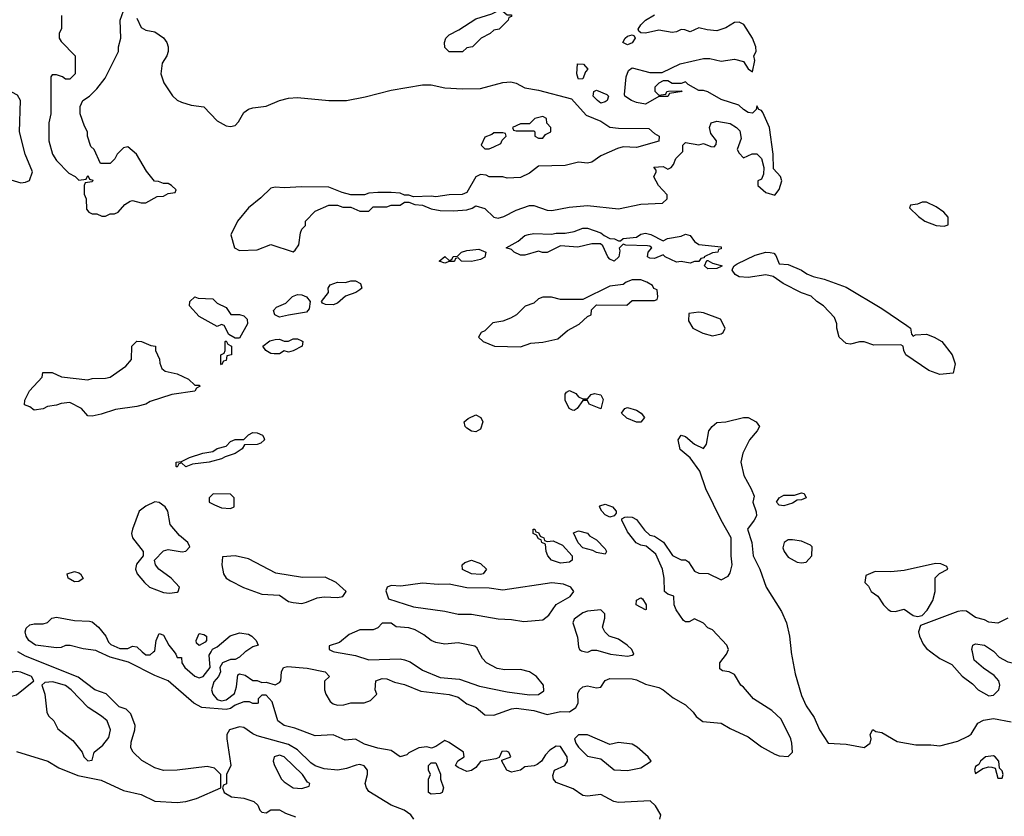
# Model space of a CAD drawing. Header units: inches. Extents: x 2348341 to 2479810, y 460419 to 613669.
# Tile 239 of 256: x 2371565 to 2375979, y 539263 to 542832. Entities that reach past the tile are written whole.
import ezdxf

# ---------------------------------------------------------------- set-up
doc = ezdxf.new("R2010")
doc.units = ezdxf.units.IN
doc.header["$MEASUREMENT"] = 0
doc.layers.add('C3573', color=7, linetype='Continuous')
doc.layers.add('C3574', color=7, linetype='Continuous')

msp = doc.modelspace()

# ---------------------------------------------------------------- linework, layer by layer
at = {"layer": 'C3573', "color": 2}
for points, elevation in [([(2371550, 539553.4), (2371690.5, 539510.5), (2371739.9, 539479.9), (2371825.8, 539445.8), (2371930, 539424.4), (2372030, 539378.7), (2372110, 539360.3), (2372170, 539330.3), (2372270, 539324.9), (2372310, 539328.8), (2372357.7, 539342.3), (2372466, 539390), (2372466, 539450), (2372438, 539478), (2372405.6, 539485.6), (2372270.3, 539469.7), (2372208.7, 539468.7), (2372170, 539480.5), (2372112.6, 539512.6), (2372073.6, 539550), (2372063.6, 539570), (2372064.4, 539595.6), (2372080.9, 539650), (2372082.7, 539670), (2372062.7, 539722.7), (2372042.7, 539742.7), (2372010, 539753.2), (2371951.9, 539811.9), (2371902, 539830), (2371826.7, 539886.7), (2371590, 539980.5), (2371556, 540000)], 50), ([(2374434, 539250), (2374439, 539270), (2374415.3, 539310), (2374391.9, 539331.9), (2374250, 539325.1), (2374228.7, 539330), (2374170, 539361.2), (2374110, 539352.7), (2374090, 539356), (2374046.3, 539386.3), (2373970, 539414), (2373957.2, 539430), (2373954.6, 539445.4), (2373962, 539470), (2374008.7, 539490), (2374021.2, 539510), (2374019, 539530), (2373990, 539575.3), (2373970, 539577.2), (2373941.4, 539558.6), (2373921.4, 539538.6), (2373904.7, 539510), (2373884.5, 539495.5), (2373870.6, 539489.4), (2373830, 539484), (2373810, 539469), (2373770, 539461.2), (2373749, 539470), (2373726, 539510), (2373726, 539514), (2373766, 539530), (2373758, 539550), (2373745.4, 539554.6), (2373726.4, 539553.6), (2373714, 539526), (2373699.8, 539520.2), (2373631, 539509), (2373610, 539482), (2373590, 539468.7), (2373570, 539464), (2373530, 539482), (2373518, 539490), (2373529, 539511), (2373558, 539530), (2373554, 539550), (2373490, 539594), (2373470, 539602), (2373430, 539575.3), (2373411.3, 539568.7), (2373390, 539574), (2373354, 539570), (2373310, 539548), (2373301, 539539), (2373270, 539529.2), (2373230, 539557.2), (2373170, 539567.6), (2373110, 539586.6), (2373070, 539609.2), (2373024, 539604), (2372970, 539628), (2372890, 539624), (2372797.5, 539657.5), (2372750, 539669.3), (2372722, 539690), (2372696.4, 539776.4), (2372670, 539806), (2372650, 539806), (2372634, 539790), (2372634, 539770), (2372630, 539768), (2372610, 539768.7), (2372595.3, 539775.3), (2372570, 539775.3), (2372530, 539761.2), (2372510, 539746), (2372490, 539741.2), (2372382, 539750), (2372345.2, 539770), (2372230, 539869.3), (2372170, 539893.2), (2372053.2, 539953.2), (2371970, 539975.3), (2371917.6, 540000)], 46), ([(2372114.4, 540000), (2372130, 539986), (2372150, 539986.8), (2372164.8, 540000)], 46), ([(2372257, 540000), (2372264.7, 539990), (2372270, 539974), (2372290, 539974), (2372292, 539950), (2372304.7, 539930), (2372350, 539891), (2372370, 539882.8), (2372388, 539890), (2372418, 539930), (2372414.6, 539985.4), (2372422.5, 540000)], 46), ([(2372575.9, 540000), (2372550, 539975.3), (2372530, 539966), (2372510, 539966), (2372474, 539950), (2372462, 539930), (2372464.7, 539910), (2372456, 539890), (2372435.2, 539864.8), (2372424.9, 539830), (2372430.6, 539810), (2372450, 539786), (2372470, 539781), (2372490, 539784.7), (2372527, 539813), (2372536.2, 539843.8), (2372543.1, 539896.9), (2372550, 539902), (2372575.9, 539895.9), (2372610, 539871.3), (2372630, 539871.3), (2372650, 539862), (2372670, 539864.7), (2372710, 539852), (2372730, 539862), (2372735.3, 539870), (2372739, 539910), (2372748, 539930), (2372765.6, 539934.4), (2372853.6, 539926.4), (2372934, 539910), (2372954, 539890), (2372931.3, 539868.7), (2372931, 539830), (2372937.3, 539810), (2372956.8, 539776.8), (2372970, 539766.8), (2372990, 539760.7), (2373018, 539762), (2373050, 539771.3), (2373108.9, 539771.1), (2373138, 539782), (2373166, 539810), (2373158, 539830), (2373162, 539870), (2373190, 539881), (2373210, 539878.8), (2373244.5, 539864.5), (2373290, 539853.4), (2373363.8, 539823.8), (2373490, 539808), (2373530, 539797.3), (2373570, 539767.3), (2373611.3, 539750), (2373650, 539718), (2373690, 539716), (2373770, 539744.9), (2373790, 539748), (2373870, 539737.6), (2373930, 539719.3), (2373990, 539732.4), (2374029.2, 539730.8), (2374058, 539750), (2374069, 539770), (2374066.8, 539813.2), (2374074, 539830), (2374090, 539842.8), (2374110, 539846.8), (2374150, 539838), (2374170, 539842), (2374189.3, 539870.7), (2374210, 539881), (2374310, 539879.5), (2374330, 539874.4), (2374370, 539854.4), (2374430, 539840.4), (2374450.2, 539830.2), (2374494, 539794), (2374550, 539762.8), (2374584.7, 539730), (2374598, 539710), (2374628.1, 539688.1), (2374710, 539680.5), (2374750, 539656.3), (2374830, 539619.3), (2374890, 539574.9), (2374950, 539542), (2374970, 539533.4), (2375009.3, 539530.7), (2375029, 539550), (2375027, 539590), (2375022, 539610), (2374978.3, 539698.3), (2374937.4, 539737.4), (2374854, 539790), (2374810, 539842), (2374798, 539850), (2374770, 539898), (2374746, 539910), (2374715.3, 539915.3), (2374704, 539924), (2374704, 539950), (2374734, 539990), (2374738, 540000)], 46), ([(2372975.9, 540000), (2373070, 539984), (2373130, 539964.4), (2373270, 539968.7), (2373290, 539963.7), (2373314.7, 539954.7), (2373370, 539917.6), (2373450, 539884.9), (2373536.7, 539876.7), (2373625.9, 539845.8), (2373750, 539820.3), (2373850, 539807), (2373890, 539808), (2373914.2, 539825.8), (2373912.3, 539850), (2373882, 539890), (2373851, 539911), (2373810, 539921.1), (2373739.3, 539919.3), (2373705.1, 539925.1), (2373657.2, 539950), (2373639.3, 539970), (2373623.7, 540000)], 50), ([(2374100.7, 540000), (2374110, 539998), (2374114.1, 540000)], 50), ([(2374177.9, 540000), (2374214, 539990), (2374290, 539981), (2374310, 539984.7), (2374318, 539990), (2374313.3, 540000)], 50), ([(2375023.1, 540000), (2375023.4, 539996.6), (2375041.2, 539901.2), (2375070, 539804.7), (2375090, 539758), (2375126.2, 539706.2), (2375150.7, 539650), (2375190, 539591.3), (2375270, 539586), (2375350, 539571.3), (2375378, 539590), (2375382, 539610), (2375378, 539630), (2375390, 539652), (2375403.6, 539643.6), (2375430, 539638), (2375498, 539598), (2375582.5, 539582.5), (2375650, 539583), (2375690, 539578), (2375770, 539599.1), (2375817.5, 539622.5), (2375830, 539631.3), (2375860.1, 539679.9), (2375885.6, 539694.4), (2375930, 539701.6), (2376010, 539686.4)], 46), ([(2375650.1, 540000), (2375690, 539970.7), (2375743, 539943), (2375790, 539890.8), (2375836.3, 539856.3), (2375861, 539830), (2375910, 539803), (2375930, 539805.5), (2375954, 539830), (2375959, 539850), (2375954, 539870), (2375934.2, 539894.2), (2375886.3, 539926.3), (2375843.2, 539963.2), (2375836, 540000)], 50), ([(2375932.8, 540000), (2375956.4, 539976.4), (2375994.6, 539954.6), (2376090, 539934.9), (2376170, 539902), (2376230, 539884.9), (2376290, 539874.8), (2376330, 539882), (2376338, 539890), (2376334, 539910), (2376354, 539970), (2376334.5, 540000)], 50), ([(2373332.3, 539250), (2373319, 539270), (2373288.7, 539290), (2373230, 539312.7), (2373130, 539374), (2373119.3, 539390), (2373114, 539410), (2373124, 539450), (2373124, 539470), (2373109.3, 539489.3), (2373090, 539495.1), (2373072.5, 539492.5), (2373030, 539477), (2372990.4, 539469.6), (2372930, 539476.3), (2372890, 539489.7), (2372870, 539502.4), (2372810, 539560.5), (2372770, 539584), (2372630, 539623.7), (2372610, 539632.3), (2372570, 539660.9), (2372550, 539664.5), (2372506, 539650), (2372494, 539630), (2372493.4, 539610), (2372510.8, 539490), (2372492, 539450), (2372491.6, 539408.4), (2372478, 539402), (2372474, 539390), (2372482, 539370), (2372514, 539350), (2372570, 539344.7), (2372614, 539330), (2372632.7, 539312.7), (2372642, 539290), (2372650, 539282), (2372670, 539278), (2372690, 539292), (2372730, 539292), (2372756.9, 539276.9), (2372801, 539261)], 50)]:
    msp.add_lwpolyline(points, dxfattribs=dict(at, elevation=elevation))
for points, elevation in [([(2371550, 539912.3), (2371530.9, 539909.1), (2371507.5, 539892.5), (2371502.8, 539870), (2371502.8, 539830), (2371510, 539812), (2371530, 539801), (2371550, 539806.8), (2371628, 539870), (2371618, 539890), (2371570, 539909.2)], 54), ([(2371714, 539866), (2371676.9, 539863.1), (2371664.7, 539850), (2371677.3, 539810), (2371686.8, 539730), (2371693.7, 539713.7), (2371717.3, 539690), (2371735.5, 539655.5), (2371802.5, 539602.5), (2371844.7, 539550), (2371852, 539530), (2371870, 539512), (2371890, 539514), (2371898, 539550), (2371938, 539582), (2371964.1, 539615.9), (2371972.3, 539650), (2371956.2, 539690), (2371932, 539712), (2371872, 539750), (2371796.2, 539830), (2371770, 539849.6)], 54), ([(2374110, 539628.7), (2374070, 539628), (2374052, 539610), (2374058, 539590), (2374070, 539572), (2374110, 539532), (2374170, 539521), (2374230, 539471), (2374290, 539467.7), (2374350, 539480.7), (2374395.3, 539510), (2374382, 539530), (2374333.4, 539573.4), (2374310, 539586.6), (2374250, 539593.2), (2374210, 539584)], 46), ([(2372730, 539536.2), (2372706, 539530), (2372700.7, 539510), (2372707.7, 539490), (2372739.1, 539430), (2372750, 539417.3), (2372790, 539390.6), (2372830, 539386.8), (2372862, 539398), (2372866, 539410), (2372855.3, 539415.3), (2372832.3, 539450), (2372750, 539529.3)], 54), ([(2375930, 539533.2), (2375894, 539530), (2375872, 539510), (2375864.7, 539495.3), (2375850, 539486), (2375844.7, 539470), (2375850, 539454), (2375883.1, 539476.9), (2375910, 539484.7), (2375923.6, 539483.6), (2375938, 539478), (2375950, 539434), (2375970, 539434), (2375973.2, 539450), (2375970, 539466), (2375958, 539478), (2375954, 539510), (2375938, 539530)], 46), ([(2373410, 539362), (2373398, 539370), (2373398, 539430), (2373406, 539450), (2373398, 539470), (2373398, 539490), (2373410, 539502), (2373430, 539502), (2373451.1, 539451.1), (2373451.3, 539430), (2373464.7, 539390), (2373458, 539370), (2373450, 539365.2)], 46)]:
    msp.add_lwpolyline(points, close=True, dxfattribs=dict(at, elevation=elevation))
at = {"layer": 'C3574', "color": 2}
for points, elevation in [([(2371751.6, 542851.6), (2371752.7, 542792.7), (2371742, 542770), (2371742, 542750), (2371750, 542734), (2371814, 542670), (2371814, 542590), (2371790, 542566), (2371770, 542566), (2371756.4, 542576.4), (2371730, 542586), (2371710, 542586), (2371703.6, 542576.4), (2371704.7, 542410), (2371696, 542370), (2371696, 542290), (2371711.3, 542230), (2371730, 542202), (2371785.4, 542145.4), (2371814, 542130), (2371830, 542114), (2371862, 542118), (2371870, 542134), (2371878, 542118), (2371892.7, 542112.7), (2371890, 542106), (2371858, 542102), (2371854, 542090), (2371854, 542050), (2371862, 542030), (2371863.6, 541983.6), (2371874, 541970), (2371890, 541962), (2371910, 541962), (2371932.7, 541952.7), (2371950, 541952), (2371970, 541962), (2371990, 541962), (2372006, 541970), (2372036.4, 542003.6), (2372060.4, 542019.6), (2372070, 542022), (2372110, 542012), (2372130, 542012), (2372180.4, 542039.6), (2372210, 542042), (2372230, 542054), (2372262, 542058), (2372266, 542070), (2372246, 542090), (2372230, 542098), (2372210, 542098), (2372187.3, 542107.3), (2372168.7, 542108.7), (2372132.9, 542152.9), (2372088.7, 542230), (2372050, 542262), (2372030, 542258), (2372002, 542230), (2371990.9, 542209.1), (2371970, 542188), (2371927.3, 542187.3), (2371898, 542250), (2371884, 542264), (2371868.7, 542310), (2371868, 542330), (2371854.6, 542354.6), (2371835.3, 542410), (2371836.4, 542443.6), (2371848, 542470), (2371878, 542490), (2371910, 542522), (2371948, 542570), (2372008, 542690), (2372008, 542710), (2372018, 542750), (2372015.3, 542830), (2372030, 542872)], 50), ([(2372090, 542838.8), (2372110, 542798), (2372130, 542786), (2372170, 542778), (2372210, 542751), (2372224.7, 542730), (2372231, 542710), (2372231, 542690), (2372224.7, 542670), (2372202.8, 542637.2), (2372198, 542590), (2372210.7, 542550), (2372250, 542491), (2372270, 542471.3), (2372290, 542462.8), (2372334, 542450), (2372390, 542442), (2372450, 542378.8), (2372490, 542357.3), (2372510, 542354), (2372530, 542358.8), (2372545.1, 542374.9), (2372570, 542416), (2372590, 542431), (2372610, 542438), (2372670, 542444.7), (2372730, 542471), (2372770, 542481), (2372810, 542484), (2372950.5, 542470.5), (2373030, 542470.5), (2373113.4, 542486.6), (2373230, 542517.1), (2373370, 542540.7), (2373410, 542540.7), (2373470, 542527.7), (2373550, 542523), (2373630, 542524.4), (2373730, 542550.7), (2373766.3, 542553.7), (2373790, 542547.3), (2373830, 542527.3), (2373890, 542517.3), (2374038, 542478), (2374104.5, 542404.5), (2374170, 542378), (2374210, 542351.3), (2374250, 542346), (2374385.4, 542345.4), (2374410, 542322), (2374432, 542310), (2374430, 542288), (2374330, 542259.3), (2374270, 542262), (2374245.4, 542254.6), (2374170, 542222), (2374130, 542194), (2374110.7, 542189.3), (2374070, 542193.2), (2374010, 542179), (2373890, 542175.3), (2373850, 542144), (2373810, 542125.2), (2373750, 542122), (2373730, 542128), (2373670, 542128), (2373656.4, 542136.4), (2373630, 542138), (2373610, 542128), (2373570, 542058), (2373548.4, 542048.4), (2373490, 542048), (2373430, 542038), (2373410, 542042), (2373330, 542038), (2373310, 542046), (2373290, 542046), (2373270, 542055.3), (2373230, 542058), (2373170, 542058), (2373130, 542055.3), (2373110, 542048), (2373050, 542048), (2373010, 542058), (2372950, 542082), (2372830, 542084), (2372750, 542079), (2372710, 542081.2), (2372690, 542077.2), (2372646.2, 542033.8), (2372590, 541989), (2372541, 541930), (2372512, 541868), (2372527.3, 541810), (2372550, 541798), (2372630, 541801), (2372690, 541824.7), (2372790, 541792), (2372800.4, 541799.6), (2372816.4, 541823.6), (2372823.1, 541876.9), (2372830, 541894), (2372846, 541910), (2372846, 541930), (2372890, 541974), (2372950, 542002), (2372990, 542002), (2373012.7, 541992.7), (2373050, 541992), (2373090, 541974), (2373130, 541974), (2373150, 541994), (2373210, 541994), (2373230, 542002), (2373270, 542002), (2373290, 542014), (2373310, 542014), (2373336.4, 542003.6), (2373370, 542002), (2373410, 541984.7), (2373450, 541978), (2373510, 541976), (2373570, 541981), (2373592.9, 541987.1), (2373610, 541998), (2373650, 541986.8), (2373690, 541946.8), (2373710, 541942.8), (2373735.3, 541950), (2373790, 541978.8), (2373850, 541999.5), (2373870, 541999.5), (2373930, 541979.3), (2373950, 541977.1), (2374028.3, 541991.7), (2374110, 542000.3), (2374250, 541985.5), (2374350, 542006), (2374446, 542010), (2374468, 542030), (2374467.3, 542047.3), (2374428, 542090), (2374408.4, 542128.4), (2374418, 542150), (2374418, 542158), (2374408.4, 542171.6), (2374450, 542174), (2374470, 542162), (2374486, 542170), (2374496.4, 542183.6), (2374506, 542210), (2374538, 542242), (2374538, 542270), (2374550, 542282), (2374610, 542272), (2374630, 542278), (2374663.6, 542263.6), (2374678, 542262), (2374687.3, 542272.7), (2374688, 542290), (2374662.7, 542322.7), (2374657.2, 542350), (2374664, 542370), (2374690, 542378), (2374750, 542367.3), (2374778, 542350), (2374793.7, 542333.7), (2374799.8, 542300.2), (2374782, 542250), (2374790, 542234), (2374810, 542214), (2374848.9, 542231.1), (2374870, 542231.3), (2374890, 542211), (2374900.7, 542170), (2374899.8, 542140.2), (2374890, 542118), (2374874, 542110), (2374874, 542090), (2374910, 542058), (2374950, 542046), (2374970, 542071.3), (2374980.9, 542110), (2374975.1, 542130), (2374944.2, 542164.2), (2374942, 542230), (2374926, 542350), (2374896.1, 542416.1), (2374890, 542425.2), (2374878, 542430), (2374870, 542446), (2374866, 542430), (2374850, 542414), (2374830, 542417.2), (2374809.4, 542429.4), (2374789.1, 542449.1), (2374710, 542475.3), (2374650, 542509), (2374630, 542515.3), (2374610, 542515.3), (2374562, 542542), (2374550, 542554), (2374530, 542546), (2374490, 542546), (2374470, 542558), (2374450, 542558), (2374430, 542548), (2374412, 542530), (2374412.7, 542512.7), (2374430, 542494), (2374462, 542498), (2374466, 542510), (2374472.7, 542512.7), (2374530, 542514), (2374534, 542510), (2374478, 542502), (2374470, 542488.7), (2374430, 542488), (2374370, 542454), (2374330, 542461.2), (2374308, 542470), (2374278, 542490), (2374276.4, 542496.4), (2374283.1, 542576.9), (2374294.6, 542605.4), (2374310, 542616), (2374390, 542596), (2374444.7, 542595.3), (2374526, 542634), (2374630, 542658.8), (2374658, 542658), (2374710, 542646), (2374770, 542654.8), (2374810, 542644.7), (2374830, 542612), (2374850, 542598), (2374861.2, 542650), (2374856, 542670), (2374866, 542690), (2374865.2, 542710), (2374849.4, 542750), (2374811.5, 542811.5), (2374790, 542820.9), (2374770, 542819.3), (2374730, 542796), (2374690, 542782.7), (2374646.3, 542786.3), (2374610, 542795.3), (2374570, 542778), (2374547.3, 542787.3), (2374530, 542788), (2374510, 542778), (2374490, 542775.3), (2374430, 542785.1), (2374370, 542772.7), (2374350, 542774), (2374340.2, 542780.2), (2374337.2, 542790), (2374349.3, 542810), (2374369.7, 542830.3), (2374410, 542854)], 50), ([(2374738, 540000), (2374742, 540010), (2374735.3, 540030), (2374670, 540098), (2374650, 540108), (2374630, 540128), (2374590, 540148), (2374565.4, 540134.6), (2374550, 540134), (2374540.9, 540140.9), (2374507.8, 540187.8), (2374499.5, 540210), (2374498, 540250), (2374470, 540259), (2374455.3, 540270), (2374454, 540330), (2374446, 540370), (2374417, 540437), (2374373.2, 540473.2), (2374350, 540477.2), (2374327.9, 540487.9), (2374290, 540537.2), (2374264, 540590), (2374264.7, 540595.3), (2374277.2, 540602.8), (2374290, 540604.9), (2374310, 540603.8), (2374330, 540593.4), (2374365.5, 540545.5), (2374390, 540522), (2374410, 540518), (2374450.7, 540490.7), (2374491.6, 540431.6), (2374530, 540412), (2374550, 540412), (2374563.6, 540403.6), (2374590, 540362), (2374610, 540352), (2374651, 540351), (2374710, 540322), (2374740.4, 540339.6), (2374750, 540354), (2374759, 540390), (2374754, 540430), (2374754, 540510), (2374709.6, 540589.6), (2374641.2, 540730), (2374613.2, 540810), (2374570, 540868.7), (2374526.3, 540906.3), (2374517.2, 540950), (2374530, 540971), (2374550, 540964), (2374590, 540930.8), (2374630, 540911.3), (2374644, 540930), (2374654, 540990), (2374669, 541010), (2374690, 541026.8), (2374730.6, 541030.6), (2374810, 541050.4), (2374830, 541050.4), (2374866.8, 541030), (2374881, 541010), (2374871, 540990), (2374836, 540950), (2374806, 540890), (2374798, 540850), (2374811.3, 540790), (2374844.7, 540730), (2374856.9, 540696.9), (2374852, 540670), (2374866.8, 540626.8), (2374867.3, 540610), (2374857.3, 540590), (2374827.7, 540550), (2374847.3, 540490), (2374853, 540430), (2374883, 540370), (2374910.6, 540290), (2374980.3, 540180.3), (2375003, 540130), (2375016.3, 540070), (2375023.1, 540000)], 46), ([(2374313.3, 540000), (2374308.7, 540010), (2374288.7, 540030), (2374250, 540057.2), (2374208, 540070), (2374188, 540090), (2374178, 540110), (2374188, 540150), (2374188, 540170), (2374170, 540188), (2374110, 540182), (2374090, 540175.3), (2374050, 540146), (2374044.7, 540130), (2374065.2, 540065.2), (2374070, 540022), (2374074.8, 540010), (2374083.7, 540003.7), (2374100.7, 540000)], 50), ([(2375994, 540150), (2375950, 540128.7), (2375910, 540133.2), (2375890, 540144), (2375850, 540154), (2375810, 540182.7), (2375790, 540183.7), (2375770, 540180.9), (2375602.8, 540117.2), (2375594.8, 540090), (2375599.1, 540070), (2375614.6, 540034.6), (2375630, 540014.8), (2375650.1, 540000)], 50), ([(2371917.6, 540000), (2371905.6, 540005.6), (2371850, 540013.2), (2371791.6, 540028.4), (2371770, 540028.7), (2371750, 540019), (2371730, 540017.2), (2371635.3, 540030), (2371606, 540050), (2371593.2, 540070), (2371589.3, 540090), (2371593.6, 540106.4), (2371610, 540121), (2371630, 540126), (2371670, 540124.7), (2371689.1, 540130.9), (2371709.5, 540150.5), (2371730, 540154.8), (2371810, 540140.7), (2371877.5, 540137.5), (2371890, 540134), (2371917.3, 540110), (2371950.7, 540070), (2371962.5, 540042.5), (2371973.4, 540033.4), (2372014.4, 540014.4), (2372050, 540014.8), (2372070, 540024.7), (2372090, 540022), (2372114.4, 540000)], 46), ([(2373623.7, 540000), (2373615.6, 540015.6), (2373604.8, 540024.8), (2373530, 540039.5), (2373470, 540034.5), (2373430, 540042), (2373409.2, 540050), (2373376.6, 540076.6), (2373338, 540098), (2373310, 540107), (2373252.5, 540112.5), (2373230, 540128.7), (2373190, 540128), (2373170, 540108), (2373150, 540098), (2373090, 540098), (2373042, 540078), (2372998, 540042), (2372952.7, 540027.3), (2372952, 540010), (2372970, 540001), (2372975.9, 540000)], 50), ([(2372164.8, 540000), (2372170, 540004.7), (2372177.2, 540050), (2372190, 540082), (2372199.6, 540079.6), (2372210, 540074), (2372234, 540030), (2372257, 540000)], 46), ([(2372422.5, 540000), (2372428.7, 540011.3), (2372450, 540022), (2372508.4, 540071.6), (2372550, 540084.4), (2372590, 540079.1), (2372606, 540070), (2372624.7, 540050), (2372634, 540030), (2372610, 540022), (2372578, 540002), (2372575.9, 540000)], 46), ([(2374114.1, 540000), (2374130, 540007.7), (2374150, 540007.7), (2374177.9, 540000)], 50), ([(2375836, 540000), (2375834, 540010), (2375838, 540030), (2375850, 540036), (2375890.5, 540030.5), (2375930, 540002.8), (2375932.8, 540000)], 50)]:
    msp.add_lwpolyline(points, dxfattribs=dict(at, elevation=elevation))
for points, elevation in [([(2373750, 542854), (2373770, 542854), (2373770, 542846), (2373758, 542842), (2373754, 542830), (2373714, 542790), (2373690, 542786), (2373674, 542770), (2373634, 542750), (2373594, 542710), (2373570, 542706), (2373550, 542688), (2373490, 542688), (2373470, 542708), (2373468.7, 542730), (2373475.3, 542750), (2373490, 542764.7), (2373533.6, 542786.4), (2373610, 542836), (2373682, 542858), (2373706, 542870), (2373731.1, 542871.1)], 50), ([(2374290, 542719), (2374268.7, 542730), (2374279, 542750), (2374290, 542758.8), (2374310, 542764.7), (2374319.8, 542759.8), (2374324.7, 542750), (2374310, 542729)], 50), ([(2374070, 542566), (2374068.9, 542568.9), (2374062, 542590), (2374066, 542634), (2374092.7, 542632.7), (2374111.1, 542611.1), (2374101, 542599), (2374090, 542568)], 50), ([(2374170, 542459), (2374155.3, 542470), (2374135.3, 542490), (2374138, 542510), (2374150, 542516), (2374197.3, 542497.3), (2374204.7, 542490), (2374198, 542470), (2374190, 542464)], 50), ([(2371530, 542508), (2371486.4, 542493.6), (2371466.4, 542473.6), (2371450, 542446), (2371438, 542382), (2371432, 542370), (2371434.4, 542265.6), (2371430, 542246), (2371411.6, 542208.4), (2371412, 542130), (2371430, 542112), (2371450, 542112), (2371490, 542124.7), (2371570, 542101), (2371590, 542104.7), (2371608.4, 542111.6), (2371622, 542150), (2371589.4, 542229.4), (2371564, 542330), (2371568.7, 542470), (2371554.6, 542494.6)], 50), ([(2373910, 542398), (2373874, 542390), (2373850, 542366), (2373810, 542366), (2373774, 542350), (2373778, 542338), (2373790, 542334), (2373870, 542334), (2373874, 542330), (2373874, 542310), (2373890, 542302), (2373910, 542302), (2373922, 542318), (2373946, 542330), (2373946, 542350), (2373928.4, 542368.4), (2373926, 542390)], 50), ([(2373730, 542326), (2373690, 542326), (2373682, 542318), (2373650, 542306), (2373634, 542270), (2373650, 542254), (2373670, 542254), (2373690, 542262), (2373722, 542278), (2373727.3, 542292.7), (2373746, 542310), (2373742, 542322)], 50), ([(2375630, 542015.3), (2375610, 542015.3), (2375590, 542006), (2375558, 542002), (2375554, 541990), (2375594, 541950), (2375622, 541930), (2375674, 541910), (2375710, 541906.8), (2375727.3, 541912.7), (2375727.3, 541947.3), (2375708, 541970), (2375673.6, 541993.6)], 50), ([(2374250, 541842), (2374258, 541842), (2374270, 541852), (2374330, 541858), (2374349.3, 541870.7), (2374370, 541876), (2374394, 541870), (2374450, 541842), (2374468.7, 541851.3), (2374530, 541862.8), (2374550, 541870.7), (2374570, 541864.7), (2374590, 541838), (2374610, 541824.7), (2374710, 541814), (2374710, 541806), (2374698, 541802), (2374694, 541790), (2374670, 541788), (2374634, 541770), (2374634, 541766), (2374618, 541762), (2374610, 541748.7), (2374590, 541749.2), (2374570, 541741.2), (2374530, 541749.3), (2374510, 541746.6), (2374458, 541770), (2374450, 541778), (2374410, 541762), (2374390, 541764.5), (2374379, 541770), (2374382, 541790), (2374398, 541810), (2374390, 541818), (2374379, 541819), (2374282, 541822), (2374270, 541826), (2374252, 541808), (2374256, 541796), (2374250.6, 541770), (2374230, 541749.7), (2374210, 541759.3), (2374200.9, 541770), (2374179, 541819), (2374168.4, 541828.4), (2374130, 541828.7), (2374066.4, 541813.6), (2373990, 541819), (2373930, 541789.4), (2373909.2, 541789.2), (2373890, 541795.3), (2373830, 541777.2), (2373810, 541777.2), (2373782, 541790), (2373770, 541802), (2373746, 541810), (2373799.5, 541840.5), (2373830, 541864.7), (2373846, 541870), (2373870, 541874.8), (2373949.3, 541870.7), (2373970, 541876), (2374010, 541876), (2374050, 541882.8), (2374090, 541898.8), (2374110, 541898), (2374170, 541878), (2374184.7, 541864.7), (2374210, 541852), (2374231.1, 541851.1)], 46), ([(2373590, 541748.7), (2373546, 541750), (2373530, 541766), (2373518, 541762), (2373514, 541750), (2373510.9, 541749.1), (2373490, 541748.7), (2373470, 541742), (2373446, 541750), (2373470, 541772), (2373490, 541754), (2373502, 541758), (2373508.4, 541771.6), (2373527.3, 541772.7), (2373546, 541790), (2373570, 541798), (2373623.6, 541803.6), (2373654, 541790), (2373650, 541768), (2373630, 541758)], 46), ([(2375570, 541414), (2375580.2, 541419.8), (2375630, 541422.8), (2375664.7, 541410), (2375698.8, 541390), (2375744.7, 541330), (2375758, 541290), (2375750, 541248.7), (2375690, 541242), (2375640.2, 541260.2), (2375538, 541330), (2375528, 541350), (2375526, 541370), (2375515.3, 541375.3), (2375394.6, 541374.6), (2375350, 541389), (2375330, 541389), (2375290, 541379), (2375270, 541382), (2375238, 541410), (2375228.7, 541450), (2375228.7, 541470), (2375218, 541498), (2375168, 541550), (2375138, 541570), (2375113.6, 541593.6), (2375070, 541609), (2374988, 541650), (2374942, 541682), (2374909.3, 541689.3), (2374830, 541676.9), (2374790, 541680.5), (2374772.7, 541690), (2374759, 541710), (2374761.2, 541718.8), (2374768, 541730), (2374781.7, 541738.3), (2374862.7, 541777.3), (2374910, 541790.5), (2374928.7, 541788.7), (2374945.5, 541785.5), (2374955.2, 541775.2), (2374970, 541738), (2375010, 541734.8), (2375070, 541710.7), (2375093.7, 541693.7), (2375121.4, 541681.4), (2375172, 541670), (2375270, 541634), (2375430, 541538.8), (2375542.5, 541462.5), (2375558, 541450), (2375563.6, 541423.6)], 46), ([(2374650, 541715.3), (2374635.3, 541730), (2374646, 541754), (2374650, 541754), (2374670, 541742), (2374714, 541730), (2374710, 541726), (2374690, 541718)], 46), ([(2372970, 541555.3), (2372936.4, 541556.4), (2372922, 541562), (2372918, 541570), (2372948.7, 541610), (2372948, 541630), (2372956.4, 541643.6), (2372990, 541656), (2373024.7, 541655.3), (2373050, 541662), (2373070, 541662), (2373092, 541650), (2373098, 541630), (2373090, 541622), (2373072, 541610), (2373026, 541594), (2372990, 541562)], 46), ([(2374350, 541666), (2374310, 541666), (2374283.6, 541656.4), (2374270, 541646), (2374210, 541638), (2374090, 541578), (2373990, 541578), (2373948.4, 541588.4), (2373910, 541588.7), (2373890, 541582), (2373870, 541562), (2373831.1, 541548.9), (2373792, 541510), (2373765.4, 541494.6), (2373730, 541482), (2373686.4, 541473.6), (2373650, 541438), (2373634, 541430), (2373622, 541410), (2373642, 541390), (2373694, 541370), (2373810, 541366.8), (2373856.4, 541383.6), (2373910, 541386.8), (2373977.5, 541402.5), (2374020.2, 541439.8), (2374072.5, 541467.5), (2374110, 541502), (2374126, 541510), (2374128, 541532), (2374150, 541554), (2374287.3, 541552.7), (2374310, 541574), (2374410, 541574), (2374422, 541578), (2374426, 541590), (2374422, 541622), (2374407.3, 541627.3), (2374402, 541642), (2374376.4, 541656.4)], 50), ([(2372530, 541406), (2372502, 541422), (2372482, 541462), (2372470, 541466), (2372450, 541458), (2372370, 541502), (2372326, 541550), (2372328, 541570), (2372350, 541591), (2372364.7, 541584.7), (2372430, 541582), (2372450, 541562), (2372490, 541542), (2372512, 541512), (2372550, 541511), (2372570, 541504.7), (2372584.7, 541490), (2372586, 541470), (2372550, 541406)], 46), ([(2372730, 541499), (2372709.3, 541509.3), (2372702, 541530), (2372716.5, 541543.5), (2372757.6, 541562.4), (2372788, 541592), (2372810, 541601.6), (2372830, 541599.3), (2372850, 541590.7), (2372866.8, 541570), (2372862.8, 541537.2), (2372850, 541522), (2372770, 541509)], 46), ([(2374610, 541522), (2374564.7, 541515.3), (2374563.6, 541483.6), (2374582, 541450), (2374627.5, 541427.5), (2374670, 541416), (2374710, 541424.7), (2374718, 541430), (2374728, 541450), (2374706, 541490), (2374630, 541519)], 50), ([(2372350, 541194), (2372370, 541194), (2372374, 541190), (2372358, 541182), (2372350, 541168), (2372246.4, 541153.6), (2372150, 541122), (2372130, 541109), (2372090, 541099), (2371993.7, 541086.3), (2371930, 541065.2), (2371890, 541055.3), (2371870, 541058), (2371842, 541090), (2371790, 541117.2), (2371750, 541113.2), (2371730, 541105.2), (2371690, 541099), (2371670, 541088.7), (2371630, 541082), (2371610, 541098), (2371586, 541106), (2371587.3, 541127.3), (2371608, 541170), (2371666, 541230), (2371668.4, 541251.6), (2371710, 541252), (2371751.6, 541231.6), (2371870, 541218), (2371890, 541224.7), (2371950, 541226), (2371970, 541231.3), (2372040.4, 541279.6), (2372066, 541310), (2372068, 541370), (2372090, 541392), (2372111.1, 541391.1), (2372152.7, 541372.7), (2372174, 541370), (2372174, 541350), (2372191.6, 541311.6), (2372192.7, 541292.7), (2372202, 541270), (2372216.9, 541256.9), (2372270, 541246), (2372322, 541222)], 46), ([(2372470, 541286), (2372466, 541290), (2372466, 541330), (2372482, 541338), (2372486, 541350), (2372486, 541390), (2372490, 541394), (2372498, 541378), (2372514, 541370), (2372514, 541330), (2372494, 541326), (2372490, 541306), (2372478, 541302)], 46), ([(2372770, 541342), (2372750, 541348), (2372730, 541335.3), (2372705.4, 541334.6), (2372690, 541337.2), (2372668, 541350), (2372655.3, 541370), (2372686.6, 541393.4), (2372710, 541398.8), (2372730, 541401), (2372750, 541392), (2372770, 541392), (2372790, 541402), (2372810, 541402), (2372830, 541394), (2372834, 541390), (2372831.1, 541368.9), (2372790, 541348)], 46), ([(2374090, 541134), (2374110, 541134), (2374127.3, 541152.7), (2374142, 541158), (2374170, 541151), (2374181, 541130), (2374170, 541089.2), (2374118, 541110), (2374110, 541126), (2374090, 541126), (2374064.7, 541090), (2374050, 541081.2), (2374042.7, 541082.7), (2374028.7, 541090), (2374010, 541128), (2374010, 541154), (2374016.4, 541163.6), (2374030, 541171.3), (2374058, 541158), (2374070, 541142)], 46), ([(2373610, 540986), (2373590, 540988), (2373570, 541002), (2373562, 541010), (2373558, 541030), (2373574.6, 541045.4), (2373610, 541062), (2373632, 541050), (2373641, 541030), (2373630, 540998)], 46), ([(2374350, 541029.2), (2374330, 541029.3), (2374287.2, 541047.2), (2374262, 541070), (2374278, 541090), (2374290, 541094), (2374330, 541082.8), (2374350.8, 541070), (2374366, 541050)], 46), ([(2372310, 540829), (2372290, 540846), (2372278, 540842), (2372270, 540828), (2372266, 540830), (2372266, 540850), (2372290, 540852), (2372326, 540870), (2372386, 540890), (2372430, 540898), (2372450, 540911), (2372490, 540922), (2372510, 540942), (2372530, 540952), (2372570, 540952), (2372590, 540972), (2372610, 540982), (2372630, 540981), (2372654, 540970), (2372659.6, 540959.6), (2372662, 540950), (2372645.4, 540934.6), (2372630, 540929.2), (2372572, 540928), (2372562, 540910), (2372530, 540888.7), (2372486, 540874), (2372470, 540864), (2372414, 540850), (2372339.6, 540840.4)], 46), ([(2372432.7, 540707.3), (2372414, 540690), (2372414, 540670), (2372438, 540658), (2372470, 540644.7), (2372510, 540642), (2372526, 540650), (2372526, 540690), (2372510, 540706)], 50), ([(2374990, 540654.5), (2374970, 540657.2), (2374957.2, 540670), (2374969.2, 540690), (2374990, 540701.6), (2375038, 540702), (2375070, 540713), (2375082, 540710), (2375091, 540690), (2375070, 540681.2), (2375050, 540679), (2375030, 540665.6)], 46), ([(2372170, 540672.3), (2372130, 540652.7), (2372101, 540630), (2372071, 540550), (2372066, 540530), (2372071, 540510), (2372118, 540450), (2372118, 540430), (2372087.7, 540392.3), (2372084, 540370), (2372090.8, 540350), (2372124, 540310), (2372146.8, 540290), (2372210, 540265.3), (2372236.9, 540263.1), (2372270, 540267.7), (2372275.3, 540270), (2372281.2, 540290), (2372243.7, 540330), (2372189.2, 540370), (2372173.2, 540390), (2372168.7, 540410), (2372210, 540452), (2372230, 540458), (2372292.5, 540447.5), (2372308.9, 540451.1), (2372328, 540470), (2372318, 540490), (2372281.5, 540521.5), (2372239, 540570), (2372229.2, 540630), (2372217.2, 540650), (2372190, 540669.2)], 50), ([(2374210, 540604), (2374190, 540614), (2374174, 540630), (2374164, 540650), (2374166.3, 540653.7), (2374190, 540662), (2374222.8, 540650), (2374238.8, 540630), (2374238.8, 540621.2), (2374230, 540609)], 46), ([(2373930, 540494), (2373956.9, 540496.9), (2373998, 540478), (2374042, 540430), (2374042, 540410), (2374030, 540402), (2373990, 540397), (2373949, 540410), (2373932.7, 540430), (2373925.2, 540450), (2373922, 540482), (2373906, 540490), (2373902, 540502), (2373890, 540506), (2373882, 540522), (2373866, 540530), (2373866, 540550), (2373874, 540550), (2373878, 540538), (2373890, 540534), (2373898, 540518), (2373914, 540510), (2373918, 540498)], 46), ([(2374190, 540438), (2374150, 540445.2), (2374134, 540454), (2374090, 540466), (2374068.4, 540488.4), (2374047.3, 540532.7), (2374070, 540542), (2374110.9, 540530.9), (2374119.6, 540519.6), (2374150, 540502), (2374190, 540462), (2374196, 540450)], 46), ([(2375030, 540502), (2375010, 540502), (2374992, 540490), (2374986.4, 540466.4), (2374991.3, 540450), (2375010, 540424.7), (2375050, 540401), (2375070, 540398), (2375090, 540402), (2375115.3, 540430), (2375118, 540470), (2375110, 540478), (2375070, 540495.3)], 50), ([(2372530.7, 540429.3), (2372474, 540426), (2372471, 540389), (2372478.8, 540350), (2372491, 540330), (2372510, 540317.3), (2372568.5, 540288.5), (2372650, 540258), (2372730, 540253.4), (2372770, 540226), (2372790, 540221), (2372830, 540216), (2372850, 540222.8), (2372898, 540242), (2372930, 540246), (2372990, 540242.8), (2373012.7, 540247.3), (2373028, 540270), (2372984, 540310), (2372934.5, 540334.5), (2372832.3, 540332.3), (2372712.7, 540352.7), (2372590, 540416.2)], 50), ([(2373630, 540347), (2373590, 540349.4), (2373550, 540369), (2373548.7, 540390), (2373560.2, 540399.8), (2373590, 540411.3), (2373630, 540396), (2373658, 540370), (2373642, 540350)], 46), ([(2375670, 540395.3), (2375530, 540364), (2375470, 540359), (2375399.6, 540360.4), (2375358, 540342), (2375354, 540310), (2375370, 540294), (2375382, 540270), (2375412, 540250), (2375438, 540210), (2375458, 540190), (2375470, 540182.8), (2375490, 540181), (2375530, 540190.8), (2375570, 540162), (2375590, 540158), (2375610, 540162), (2375633.2, 540186.8), (2375659, 540230), (2375669.2, 540270), (2375669, 540331), (2375688.7, 540351.3), (2375726, 540370), (2375722, 540382), (2375694.6, 540394.6)], 50), ([(2371810, 540314), (2371782, 540330), (2371778, 540350), (2371810, 540359.1), (2371830, 540354), (2371838, 540350), (2371850, 540328), (2371830, 540315.3)], 46), ([(2373950, 540309.5), (2373730, 540276.9), (2373670, 540285.4), (2373570, 540286.9), (2373490, 540303), (2373441.4, 540301.5), (2373370, 540307.8), (2373273.6, 540293.6), (2373230, 540297.2), (2373212, 540290), (2373206.4, 540273.6), (2373218, 540238), (2373330, 540201.6), (2373470, 540182.4), (2373530, 540168), (2373590, 540168), (2373710, 540148), (2373770, 540145.5), (2373824.7, 540135.3), (2373910, 540142.8), (2373936.5, 540163.5), (2373970, 540211.3), (2374032.9, 540247.1), (2374048.7, 540270), (2374035.3, 540290), (2374003.2, 540303.2)], 50), ([(2374370, 540188), (2374328.7, 540210), (2374330, 540231.3), (2374350, 540242), (2374356.9, 540236.9), (2374374, 540210), (2374374, 540190)], 46), ([(2372370, 540028), (2372358, 540038), (2372355.3, 540050), (2372370, 540082), (2372390, 540078), (2372402, 540070), (2372402, 540050), (2372396.9, 540043.1)], 46)]:
    msp.add_lwpolyline(points, close=True, dxfattribs=dict(at, elevation=elevation))

doc.saveas('drawing.dxf')
